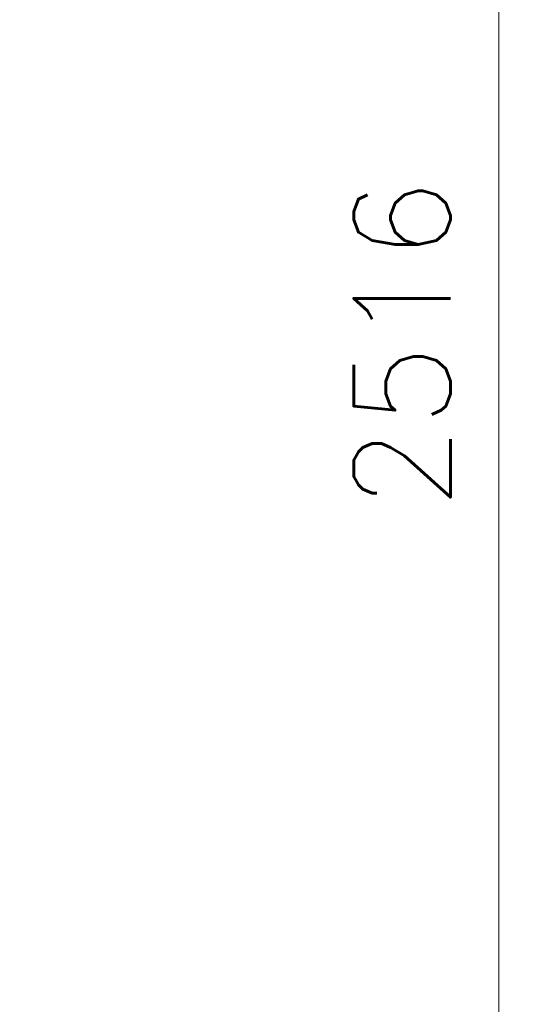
# Model space of a CAD drawing. Header units: inches. Extents: x 0 to 23760, y -13 to 16800.
# Tile 163 of 247: x 13352 to 14086, y 5806 to 7232. Entities that reach past the tile are written whole.
import ezdxf

# ---------------------------------------------------------------- set-up
doc = ezdxf.new("R2010")
doc.units = ezdxf.units.IN
doc.layers.add('254', color=7, linetype='Continuous', true_color=0xffffff)
doc.styles.add('latin_extended', font='simplex.shx')
doc.dimstyles.get("Standard").update_dxf_attribs({"dimtxt": 0.18, "dimasz": 0.18, "dimexe": 0.18, "dimexo": 0.0625, "dimgap": 0.09, "dimtad": 0, "dimtih": 1, "dimtoh": 1, "dimdec": 4, "dimzin": 0, "dimdsep": 46, "dimtxsty": 'Standard', "dimcen": 0.09, "dimadec": 0, "dimazin": 0, "dimtfac": 1, "dimtdec": 4, "dimtofl": 0, "dimtmove": 0, "dimatfit": 3, "dimfxl": 1, "dimtolj": 1, "dimtzin": 0, "dimarcsym": 0})

# ---------------------------------------------------------------- blocks, each defined once
blk = doc.blocks.new('_U10')
at = {"layer": '254', "color": 3, "linetype": 'Continuous', "lineweight": 13, "transparency": 16777216}
for p, q in [((12454, 8106.6), (14086.3, 8106.6)), ((14046.3, 7966.6), (14046.3, 5730.5)), ((11913.1, 5590.5), (14086.3, 5590.5))]:
    blk.add_line(p, q, dxfattribs=at)
at = {"layer": '254', "color": 3, "transparency": 16777216}
for points in [[(14069.7, 7966.6), (14023, 7966.6), (14046.3, 8106.6)], [(14023, 5730.5), (14069.7, 5730.5), (14046.3, 5590.5)]]:
    blk.add_solid(points, dxfattribs=at)
at = {"layer": 'Defpoints', "color": 0, "transparency": 16777216}
for p in [(12414, 8106.6), (11873.1, 5590.5), (14046.3, 5590.5)]:
    blk.add_point(p, dxfattribs=at)
at = {"layer": '254', "color": 2, "lineweight": 13, "transparency": 16777216, "insert": (13836.3, 6522), "char_height": 140, "attachment_point": 1, "rotation": 90, "style": 'latin_extended'}
blk.add_mtext('\\A1;2516', dxfattribs=at)

msp = doc.modelspace()

# ---------------------------------------------------------------- dimensions: what is measured, and where the dimension line sits
at = {"layer": '254', "color": 2, "linetype": 'Continuous', "lineweight": 13}
dim = msp.add_linear_dim(base=(14046.324, 5590.544), p1=(12413.953, 8106.553), p2=(11873.126, 5590.544), angle=90, dimstyle='Standard', override={"dimscale": 40, "dimtxt": 3.5, "dimasz": 3.5, "dimexe": 1, "dimexo": 1, "dimgap": 1.75, "dimtad": 1, "dimtih": 0, "dimtoh": 0, "dimdec": 0, "dimlfac": 1, "dimzin": 8, "dimdsep": 46, "dimlunit": 2, "dimtxsty": 'latin_extended', "dimsah": 1, "dimse1": 0, "dimse2": 0, "dimsd1": 0, "dimsd2": 0, "dimclrd": 3, "dimclre": 3, "dimclrt": 2, "dimtol": 0, "dimtm": -0.1, "dimtfac": 0.714286, "dimtdec": 3, "dimtofl": 1, "dimtmove": 0, "dimtzin": 8, "dimlwd": 13, "dimlwe": 13}, dxfattribs=at)
dim.commit()
dim.dimension.update_dxf_attribs({"geometry": '_U10', "text_midpoint": (14046.324, 6751.966), "dimtype": 160})

doc.saveas('drawing.dxf')
